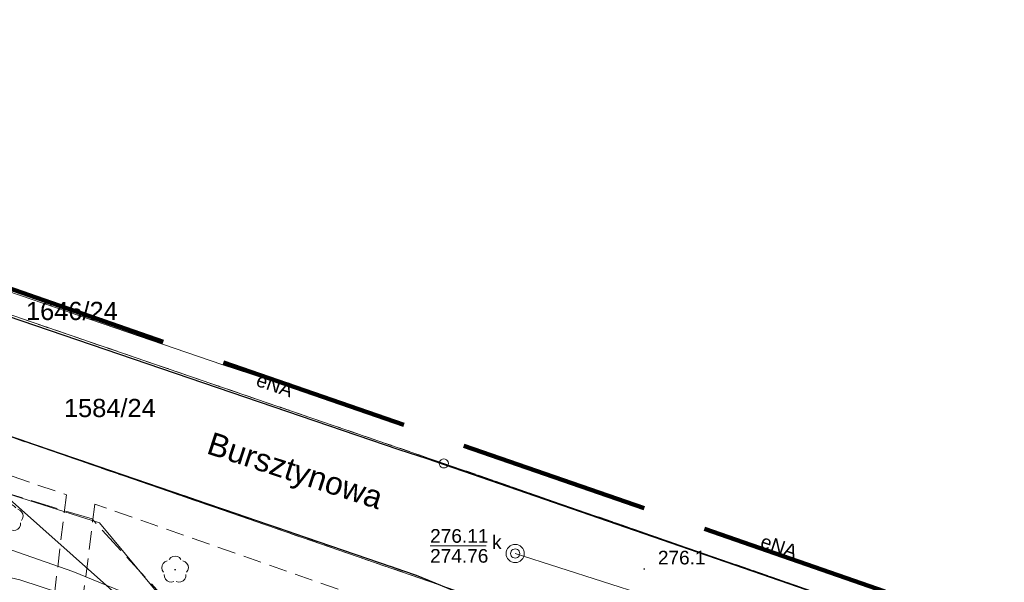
# Model space of a CAD drawing. Extents: x 0 to 6569664, y 0 to 5584502.
# Tile 50 of 64: x 6568478 to 6568532, y 5584209 to 5584240. Entities that reach past the tile are written whole.
import ezdxf
from ezdxf.enums import TextEntityAlignment as Align

# ---------------------------------------------------------------- set-up
doc = ezdxf.new("R2010")
doc.units = 0
for name, pattern in [('PRZER1-1', [1, 0.5, -0.5]), ('PRZER2-1', [1.5, 1, -0.5]), ('PRZER3-1', [2, 1.5, -0.5])]:
    doc.linetypes.add(name, pattern=pattern)
doc.layers.get('0').update_dxf_attribs({"linetype": 'CONTINUOUS'})
for name, color, linetype, lineweight in [('EGDE', 7, 'CONTINUOUS', 18), ('EGDE_O', 7, 'CONTINUOUS', 18), ('EGPG', 7, 'CONTINUOUS', 18), ('GELULI_O', 7, 'CONTINUOUS', 18), ('GUPPRZ_O', 7, 'CONTINUOUS', 18), ('OTKC', 7, 'CONTINUOUS', 18), ('OTKJ', 7, 'CONTINUOUS', 18), ('OTKK', 7, 'CONTINUOUS', 25), ('OTRN', 7, 'CONTINUOUS', 13), ('OTRN_O', 7, 'CONTINUOUS', 13), ('SUPK', 7, 'CONTINUOUS', 18), ('SUPW', 7, 'CONTINUOUS', 18), ('SUPW_O', 7, 'CONTINUOUS', 18), ('zakres', 6, 'PRZER3-1', 106)]:
    doc.layers.add(name, color=color, linetype=linetype, lineweight=lineweight)
for name, color, linetype, lineweight, true_color in [('EGUG', 7, 'CONTINUOUS', 18, 0x008000), ('OTZL', 7, 'CONTINUOUS', 18, 0x008000), ('SUEP', 1, 'CONTINUOUS', 18, 0xff0000), ('SUEP_O', 1, 'CONTINUOUS', 18, 0xff0000), ('SUKP', 7, 'CONTINUOUS', 18, 0x803300), ('SUWP', 5, 'CONTINUOUS', 18, 0x0000ff)]:
    doc.layers.add(name, color=color, linetype=linetype, lineweight=lineweight, true_color=true_color)
doc.styles.add('Arial', font='arial.ttf')

# ---------------------------------------------------------------- blocks, each defined once
blk = doc.blocks.new('D_GSPRDL1')
blk.add_hatch(color=0).paths.add_polyline_path([(0, -0.045), (0.013906, -0.042798), (0.02645, -0.036406), (0.036406, -0.02645), (0.042798, -0.013906), (0.045, 0), (0.042798, 0.013906), (0.036406, 0.02645), (0.02645, 0.036406), (0.013906, 0.042798), (0, 0.045), (-0.013906, 0.042798), (-0.02645, 0.036406), (-0.036406, 0.02645), (-0.042798, 0.013906), (-0.045, 0), (-0.042798, -0.013906), (-0.036406, -0.02645), (-0.02645, -0.036406), (-0.013906, -0.042798)])
at = {"color": 0}
for points in [[(-0.324277, 0.563333), (-0.240553, 0.662679), (-0.127956, 0.727494), (0, 0.75), (0.127956, 0.727494), (0.240553, 0.662679), (0.324277, 0.563333)], [(-0.635969, -0.134326), (-0.70458, -0.024001), (-0.731429, 0.103115), (-0.713292, 0.231763), (-0.652348, 0.346501), (-0.55591, 0.433559), (-0.435555, 0.482485)], [(0.435555, 0.482485), (0.55591, 0.433559), (0.652348, 0.346501), (0.713292, 0.231763), (0.731429, 0.103115), (0.70458, -0.024001), (0.635969, -0.134326)], [(-0.068773, -0.646351), (-0.194901, -0.677512), (-0.324092, -0.663766), (-0.440839, -0.606763), (-0.531129, -0.513345), (-0.584125, -0.394725), (-0.593465, -0.265141)], [(0.593465, -0.265141), (0.584125, -0.394725), (0.531129, -0.513345), (0.440839, -0.606763), (0.324092, -0.663766), (0.194901, -0.677512), (0.068773, -0.646351)]]:
    blk.add_lwpolyline(points, dxfattribs=at)
blk = doc.blocks.new('D_GSPWPN1')
blk.add_hatch(color=0).paths.add_polyline_path([(-0.045, 0), (-0.043467, -0.011647), (-0.038971, -0.0225), (-0.03182, -0.03182), (-0.0225, -0.038971), (-0.011647, -0.043467), (0, -0.045), (0.011647, -0.043467), (0.0225, -0.038971), (0.03182, -0.03182), (0.038971, -0.0225), (0.043467, -0.011647), (0.045, 0), (0.043467, 0.011647), (0.038971, 0.0225), (0.03182, 0.03182), (0.0225, 0.038971), (0.011647, 0.043467), (0, 0.045), (-0.011647, 0.043467), (-0.0225, 0.038971), (-0.03182, 0.03182), (-0.038971, 0.0225), (-0.043467, 0.011647)])
blk = doc.blocks.new('D_GUPIWZ1_1')
at = {"color": 0}
blk.add_lwpolyline([(0, 0.25), (0.064705, 0.241481), (0.125, 0.216506), (0.176777, 0.176777), (0.216506, 0.125), (0.241481, 0.064705), (0.25, 0), (0.241481, -0.064705), (0.216506, -0.125), (0.176777, -0.176777), (0.125, -0.216506), (0.064705, -0.241481), (0, -0.25), (-0.064705, -0.241481), (-0.125, -0.216506), (-0.176777, -0.176777), (-0.216506, -0.125), (-0.241481, -0.064705), (-0.25, 0), (-0.241481, 0.064705), (-0.216506, 0.125), (-0.176777, 0.176777), (-0.125, 0.216506), (-0.064705, 0.241481)], close=True, dxfattribs=at)
blk = doc.blocks.new('D_GEPPGD1_1')
at = {"color": 0}
blk.add_lwpolyline([(0, 0.25), (0.077254, 0.237764), (0.146946, 0.202254), (0.202254, 0.146946), (0.237764, 0.077254), (0.25, 0), (0.237764, -0.077254), (0.202254, -0.146946), (0.146946, -0.202254), (0.077254, -0.237764), (0, -0.25), (-0.077254, -0.237764), (-0.146946, -0.202254), (-0.202254, -0.146946), (-0.237764, -0.077254), (-0.25, 0), (-0.237764, 0.077254), (-0.202254, 0.146946), (-0.146946, 0.202254), (-0.077254, 0.237764)], close=True, dxfattribs=at)

msp = doc.modelspace()

# ---------------------------------------------------------------- linework, layer by layer
at = {"layer": 'EGDE', "linetype": 'Continuous', "elevation": 10.22}
for points in [[(6568361.59535, 5584252.09289), (6568363.17294, 5584258.49371), (6568384.10967, 5584252.66302), (6568404.05262, 5584247.11955), (6568410.12476, 5584245.43766), (6568432.37614, 5584239.25389), (6568501.01473, 5584215.71647), (6568547.15443, 5584199.71974), (6568592.68513, 5584183.94093)], [(6568592.25665, 5584177.2623), (6568569.37207, 5584185.2949), (6568567.841, 5584180.71483), (6568531.58972, 5584193.78874), (6568532.79584, 5584197.9746), (6568444.36545, 5584228.51754), (6568424.00977, 5584235.04577), (6568423.40791, 5584229.7576), (6568390.77944, 5584238.75789), (6568391.9359, 5584243.69317), (6568384.82038, 5584245.63164), (6568365.64994, 5584250.98505), (6568361.59535, 5584252.09289)], [(6568547.15443, 5584199.71974), (6568501.01473, 5584215.71647), (6568432.37614, 5584239.25389), (6568410.12476, 5584245.43766), (6568410.56468, 5584246.69046)], [(6568384.82038, 5584245.63164), (6568391.9359, 5584243.69317), (6568390.77944, 5584238.75789), (6568423.40791, 5584229.7576), (6568424.00977, 5584235.04577), (6568444.36545, 5584228.51754), (6568532.79584, 5584197.9746), (6568531.58972, 5584193.78874), (6568567.841, 5584180.71483), (6568569.37207, 5584185.2949), (6568592.25665, 5584177.2623)]]:
    msp.add_lwpolyline(points, dxfattribs=at)
at = {"layer": 'EGUG', "linetype": 'PRZER1-1', "lineweight": 18, "elevation": 10.08}
for points in [[(6568324.88408, 5584271.82788), (6568324.82072, 5584271.63057), (6568327.2348, 5584269.00147), (6568331.69773, 5584267.24884), (6568363.17294, 5584258.49371), (6568384.10967, 5584252.66302), (6568404.05262, 5584247.11955), (6568410.12476, 5584245.43766), (6568432.37614, 5584239.25389), (6568501.01473, 5584215.71647), (6568547.15443, 5584199.71974), (6568592.68513, 5584183.94093)], [(6568592.68513, 5584183.94093), (6568547.15443, 5584199.71974), (6568501.01473, 5584215.71647), (6568432.37614, 5584239.25389), (6568410.12476, 5584245.43766), (6568404.05262, 5584247.11955), (6568384.10967, 5584252.66302), (6568363.17294, 5584258.49371)], [(6568592.25665, 5584177.2623), (6568569.37207, 5584185.2949), (6568567.841, 5584180.71483), (6568531.58972, 5584193.78874), (6568532.79584, 5584197.9746), (6568444.36545, 5584228.51754), (6568424.00977, 5584235.04577), (6568423.40791, 5584229.7576), (6568390.77944, 5584238.75789), (6568391.9359, 5584243.69317)], [(6568391.9359, 5584243.69317), (6568390.77944, 5584238.75789), (6568423.40791, 5584229.7576), (6568424.00977, 5584235.04577), (6568444.36545, 5584228.51754), (6568532.79584, 5584197.9746), (6568531.58972, 5584193.78874), (6568567.841, 5584180.71483), (6568569.37207, 5584185.2949), (6568592.25665, 5584177.2623)]]:
    msp.add_lwpolyline(points, dxfattribs=at)
at = {"layer": 'GUPPRZ_O', "linetype": 'Continuous', "lineweight": 13, "elevation": 10.8, "flags": 128}
msp.add_lwpolyline([(6568500.26074, 5584211.1788), (6568503.34074, 5584211.1788)], dxfattribs=at)
at = {"layer": 'OTKC', "linetype": 'PRZER2-1', "lineweight": 18, "elevation": 10.18}
msp.add_lwpolyline([(6568442.88, 5584228.95), (6568499.5, 5584209.57), (6568502.26, 5584208.44), (6568505.31, 5584207.06), (6568507.65, 5584204.8), (6568508.65, 5584199.4), (6568507.32, 5584175.37), (6568505.45, 5584174.48), (6568503.53, 5584140.77)], dxfattribs=at)
for points in [[(6568464.5, 5584219.39), (6568480.25, 5584213.99), (6568479.4, 5584206.9), (6568463.54, 5584210.27)], [(6568506.43, 5584201.47), (6568506.05, 5584203.16), (6568504.99, 5584204.64), (6568503.76, 5584205.5), (6568500.86, 5584206.81), (6568481.82, 5584213.47), (6568480.94, 5584206.55)]]:
    msp.add_lwpolyline(points, close=True, dxfattribs=at)
at = {"layer": 'OTKJ', "linetype": 'PRZER3-1', "lineweight": 18, "elevation": 10.18}
msp.add_lwpolyline([(6568324.63601, 5584271.90472), (6568325.01, 5584271.29), (6568326.48, 5584269.47), (6568327.65, 5584268.64), (6568329.49, 5584267.76), (6568331.28, 5584267.12), (6568332.07, 5584266.92), (6568359.08, 5584259.49), (6568361.58, 5584258.81), (6568397.87, 5584248.6), (6568413.84, 5584244.22), (6568455.08, 5584231.25), (6568457, 5584230.63), (6568498.55, 5584216.47), (6568500.09, 5584215.97), (6568537.39, 5584203.09), (6568547.32, 5584199.53), (6568592.6869, 5584183.96856)], dxfattribs=at)
msp.add_lwpolyline([(6568533.24, 5584193.25), (6568531.55, 5584193.82), (6568532.82, 5584198.02), (6568519.22, 5584202.68), (6568505.31, 5584207.06), (6568502.26, 5584208.44), (6568499.5, 5584209.57), (6568442.88, 5584228.95, 0.48575719), (6568436.47, 5584226.47), (6568429.34, 5584228.12), (6568427.97, 5584231.99), (6568423.96, 5584235.1), (6568423.38, 5584229.9), (6568390.81, 5584238.73), (6568392.17, 5584243.79)], format="xyb", dxfattribs=at)
at = {"layer": 'OTKK', "linetype": 'Continuous', "lineweight": 25, "elevation": 10.18}
for points in [[(6568539.15682, 5584203.88131, -0.08520069), (6568537.39, 5584203.09), (6568500.09, 5584215.97), (6568498.55, 5584216.47), (6568457, 5584230.63), (6568455.08, 5584231.25), (6568413.84, 5584244.22, -0.22495395), (6568411.27336, 5584246.48884)], [(6568436.47, 5584226.47, -0.48575719), (6568442.88, 5584228.95), (6568499.5, 5584209.57), (6568502.26, 5584208.44), (6568505.31, 5584207.06), (6568507.65, 5584204.8), (6568508.65, 5584199.4), (6568507.32, 5584175.37), (6568505.45, 5584174.48), (6568503.53, 5584140.77), (6568505.24, 5584139.54), (6568504.73, 5584127.9), (6568504.79, 5584122.65, 0.08997537), (6568506.61, 5584118.23, 0.21509551), (6568514.58, 5584112.84), (6568518.41, 5584112.57, 0.06950968), (6568522.62, 5584114.07, 0.13495358), (6568527.22, 5584117.66, 0.05243036), (6568528.58, 5584120.07, 0.08477307), (6568529.58, 5584123.78, 0.19005271), (6568527.44, 5584131.44), (6568512.64, 5584151), (6568511.13, 5584153.58), (6568510.51, 5584157.83)]]:
    msp.add_lwpolyline(points, format="xyb", dxfattribs=at)
at = {"layer": 'SUEP', "linetype": 'Continuous', "lineweight": 18, "elevation": 10.14}
for points in [[(6568441.28432, 5584237.15269), (6568444.22328, 5584235.66626), (6568451.60141, 5584232.7511), (6568471.07428, 5584227.21158), (6568488.85402, 5584221.1302), (6568495.7831, 5584218.87726)], [(6568407.86353, 5584190.77627), (6568406.83, 5584190.83), (6568407.18, 5584195.59), (6568410.57, 5584195.55), (6568411.44, 5584209.05), (6568413.03, 5584223.39), (6568419.06, 5584225.99), (6568433, 5584225.54), (6568441.12, 5584225.23), (6568452.86, 5584221.77), (6568468.78, 5584216.66), (6568482.08, 5584212.45), (6568486.27, 5584207.38), (6568505.27, 5584202.34), (6568518.12, 5584196.32), (6568521.41, 5584193.85), (6568523.2, 5584193.01), (6568524.4, 5584192.89), (6568525.82, 5584191.88), (6568529.61, 5584190.64), (6568533.66, 5584190.36)]]:
    msp.add_lwpolyline(points, dxfattribs=at)
at = {"layer": 'SUEP', "linetype": 'PRZER3-1', "lineweight": 18, "elevation": 10.14}
msp.add_lwpolyline([(6568560.58238, 5584136.31089), (6568560.7851, 5584142.19097), (6568567.55885, 5584142.33769), (6568569.72241, 5584174.7728), (6568568.75268, 5584175.93585), (6568566.54485, 5584176.9986), (6568520.37363, 5584194.58131), (6568501.89491, 5584203.47687), (6568485.93649, 5584207.97701), (6568481.66183, 5584212.65942), (6568442.07302, 5584224.70259), (6568418.51306, 5584225.75311), (6568412.04865, 5584222.77544), (6568410.68147, 5584195.95969), (6568396.48012, 5584196.06005), (6568395.09975, 5584194.7798), (6568393.23664, 5584142.88399), (6568393.16457, 5584107.22146), (6568387.31217, 5584102.15403)], dxfattribs=at)
at = {"layer": 'SUKP', "linetype": 'Continuous', "lineweight": 18, "elevation": 10.14}
for points in [[(6568484.46, 5584207.22), (6568463.44074, 5584225.90258)], [(6568504.94016, 5584210.76039), (6568516.94072, 5584206.90478), (6568546.53305, 5584196.80544), (6568549.18856, 5584200.41924)]]:
    msp.add_lwpolyline(points, dxfattribs=at)
at = {"layer": 'SUPK', "linetype": 'Continuous', "lineweight": 18, "elevation": 10.14}
msp.add_lwpolyline([(6568504.94016, 5584210.26039, -1), (6568504.94016, 5584211.26039, -1)], format="xyb", close=True, dxfattribs=at)
at = {"layer": 'SUWP', "linetype": 'Continuous', "lineweight": 18, "elevation": 10.14}
for points in [[(6568440.18814, 5584219.75304), (6568440.56927, 5584219.66795), (6568448.50814, 5584218.25013), (6568461.34345, 5584215.5853), (6568469.74002, 5584213.57334), (6568480.59995, 5584209.76297), (6568489.24609, 5584206.23411), (6568499.13871, 5584203.76138), (6568500.84194, 5584199.64301), (6568502.67082, 5584195.08622), (6568503.58721, 5584190.71769), (6568503.5906, 5584188.12754), (6568507.92245, 5584187.23329), (6568512.6962, 5584186.19471), (6568523.13561, 5584183.19899), (6568529.6599, 5584181.35292), (6568536.57505, 5584179.44187)], [(6568440.82398, 5584218.04271), (6568460.92655, 5584212.8281), (6568465.28794, 5584212.16501), (6568477.6888, 5584209.32114), (6568503.91994, 5584200.72488), (6568531.5237, 5584188.92031), (6568570.76196, 5584174.73149), (6568571.92617, 5584174.48857), (6568584.07042, 5584172.54962), (6568591.65656, 5584167.9086)]]:
    msp.add_lwpolyline(points, dxfattribs=at)
at = {"layer": 'zakres', "ltscale": 7}
msp.add_lwpolyline([(6568627.02161, 5584150.96538), (6568590.71801, 5584153.27937), (6568592.77721, 5584185.3763), (6568538.50559, 5584204.10606), (6568463.99933, 5584229.86642), (6568419.28314, 5584244.20999)], dxfattribs=at)

# ---------------------------------------------------------------- block references
at = {"layer": 'EGPG', "linetype": 'Continuous', "lineweight": 18}
msp.add_blockref('D_GEPPGD1_1', (6568501.01473, 5584215.71647, 10.24), dxfattribs=at)
at = {"layer": 'OTRN', "linetype": 'Continuous', "lineweight": 13}
msp.add_blockref('D_GSPWPN1', (6568512.04, 5584209.91, 10.08), dxfattribs=at)
at = {"layer": 'OTZL', "linetype": 'Continuous', "lineweight": 18}
for p in [(6568477.14, 5584212.71, 10.12), (6568486.23, 5584209.87, 10.12)]:
    msp.add_blockref('D_GSPRDL1', p, dxfattribs=at)
at = {"layer": 'SUPW', "linetype": 'Continuous', "lineweight": 18}
msp.add_blockref('D_GUPIWZ1_1', (6568504.94016, 5584210.76039, 10.18), dxfattribs=at)

# ---------------------------------------------------------------- texts
at = {"layer": 'EGDE_O', "linetype": 'Continuous', "style": 'Arial'}
for s, p in [('1646/24', (6568480.55566, 5584223.59809, 10.8)), ('1584/24', (6568482.64333, 5584218.26312, 10.8))]:
    msp.add_text(s, height=1, dxfattribs=at).set_placement(p, align=Align.CENTER)
at = {"layer": 'GELULI_O', "linetype": 'Continuous', "lineweight": 0, "style": 'Arial'}
msp.add_text('Bursztynowa', height=1.25, rotation=341.932534, dxfattribs=at).set_placement((6568492.65021, 5584214.73039, 10.8), align=Align.CENTER)
at = {"layer": 'GUPPRZ_O', "linetype": 'Continuous', "lineweight": 0, "style": 'Arial'}
for s, p in [('276.11', (6568500.26074, 5584211.3513, 10.8)), ('274.76', (6568500.26074, 5584210.2563, 10.8))]:
    msp.add_text(s, height=0.75, dxfattribs=at).set_placement(p)
at = {"layer": 'OTRN_O', "linetype": 'Continuous', "lineweight": 0, "style": 'Arial'}
msp.add_text('276.1', height=0.75, dxfattribs=at).set_placement((6568512.79, 5584210.16, 10.8))
at = {"layer": 'SUEP_O', "linetype": 'Continuous', "lineweight": 0, "style": 'Arial'}
for rotation, p in [(341.117264, (6568491.5954, 5584219.66541, 10.8)), (341.434055, (6568519.3345, 5584210.79348, 10.8))]:
    msp.add_text('eNA', height=0.75, rotation=rotation, dxfattribs=at).set_placement(p, align=Align.CENTER)
at = {"layer": 'SUPW_O', "linetype": 'Continuous', "lineweight": 0, "style": 'Arial'}
msp.add_text('k', height=0.75, dxfattribs=at).set_placement((6568504.19016, 5584211.01039, 10.8), align=Align.RIGHT)

doc.saveas('drawing.dxf')
